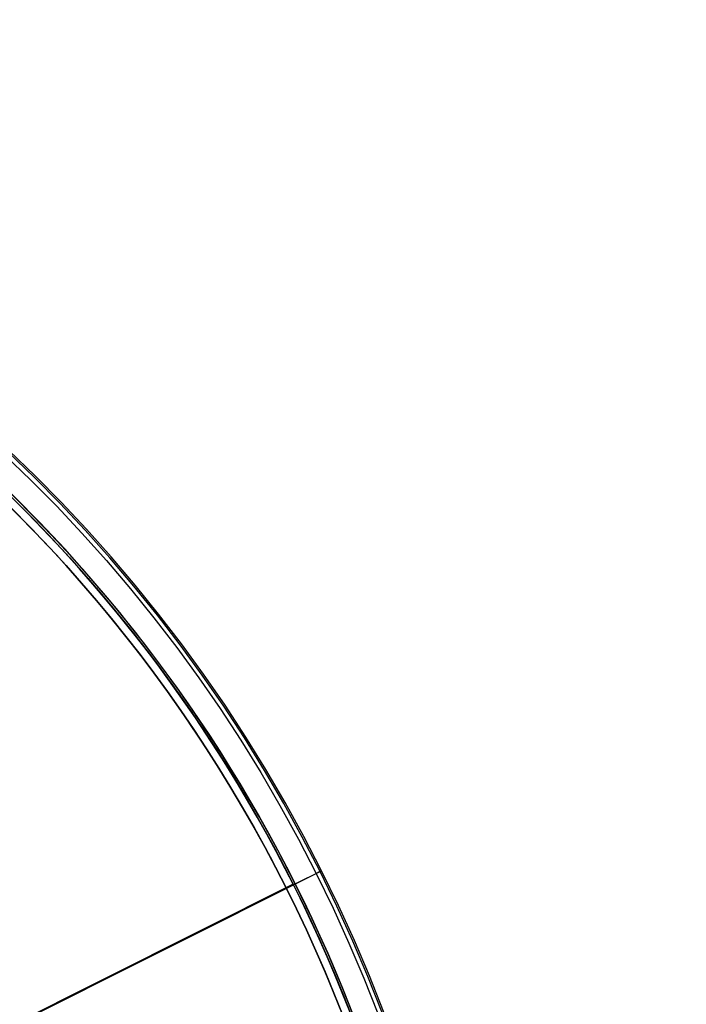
# Model space of a CAD drawing. Extents: x 19499 to 20475, y -6718 to -5871.
# Tile 58 of 60: x 20093 to 20161, y -6346 to -6246. Entities that reach past the tile are written whole.
import ezdxf

# ---------------------------------------------------------------- set-up
doc = ezdxf.new("R2010")
doc.units = 0
doc.layers.add('COLOR', color=7, linetype='CONTINUOUS')
doc.layers.add('LUZ', color=7, linetype='CONTINUOUS')

msp = doc.modelspace()

# ---------------------------------------------------------------- linework, layer by layer
at = {"layer": 'COLOR'}
for p, q in [((20054.03, -6367.82, 22.45), (20123.22, -6333.15, -10.54)), ((20121.08, -6334.22, -35.8), (20123.76, -6332.88, -35.8)), ((20123.76, -6332.88, -11.46), (20123.76, -6332.88, -35.8)), ((20120.18, -6334.67, -11.27), (20041.59, -6374.06, 26.2)), ((20121.08, -6334.22, -30.6), (20120.18, -6334.67, -30.6)), ((20120.18, -6334.67, -11.27), (20120.18, -6334.67, -30.6)), ((20121.08, -6334.22, -35.8), (20121.08, -6334.22, -30.6))]:
    msp.add_line(p, q, dxfattribs=at)
at = {"layer": 'COLOR', "extrusion": (0, 0, -1)}
for centre, radius, start, end in [((-19986.98, -6401.43, 10.54), 152.39, 333.3816, 153.3816), ((-19986.98, -6401.43, 20.93), 149, 124.2468, 182.5163), ((-19986.98, -6401.43, 30.6), 150, 129.6316, 153.3816), ((-19986.98, -6401.43, 33.2), 150, 129.6316, 153.3816), ((-19986.98, -6401.43, 10.54), 152.39, 153.3816, 333.3816), ((-19986.98, -6401.43, 30.6), 150, 153.3816, 177.1316), ((-19986.98, -6401.43, 33.2), 150, 153.3816, 177.1316)]:
    msp.add_arc(centre, radius, start, end, dxfattribs=at)
at = {"layer": 'COLOR'}
for centre, radius, start, end in [((19986.98, -6401.43, -35.8), 153, 26.6184, 206.6184), ((19986.98, -6401.43, -11.46), 153, 26.6184, 206.6184), ((19986.98, -6401.43, -23.63), 153, 26.6184, 206.6184), ((19986.98, -6401.43, -10.91), 152.83, 26.6184, 206.6184), ((19986.98, -6401.43, -35.8), 150, 26.6184, 206.6184), ((19986.98, -6401.43, -11.27), 149, 26.6184, 55.7532), ((19986.98, -6401.43, -30.6), 149, 357.4837, 55.7532), ((19986.98, -6401.43, -11.46), 153, 206.6184, 26.6184), ((19986.98, -6401.43, -35.8), 153, 206.6184, 26.6184), ((19986.98, -6401.43, -23.63), 153, 206.6184, 26.6184), ((19986.98, -6401.43, -10.91), 152.83, 206.6184, 26.6184), ((19986.98, -6401.43, -35.8), 150, 206.6184, 26.6184), ((19986.98, -6401.43, -11.27), 149, 357.4837, 26.6184)]:
    msp.add_arc(centre, radius, start, end, dxfattribs=at)
at = {"layer": 'COLOR', "extrusion": (0.448047, -0.89401, 9.73194e-13)}
msp.add_arc((15152.42, -11.46, 14678.04), 1, 0, 66.9149, dxfattribs=at)
at = {"layer": 'LUZ'}
for p, q in [((19853.08, -6468.61, -31.05), (20120.87, -6334.25, -31.05)), ((20120.87, -6334.25, -32.55), (19853.08, -6468.61, -32.55)), ((20120.87, -6334.25, -32.55), (20120.87, -6334.25, -31.05))]:
    msp.add_line(p, q, dxfattribs=at)
at = {"layer": 'LUZ', "extrusion": (0, 0, -1)}
for centre, start, end in [((-19986.98, -6401.43, 34.05), 126.784, 177.2108), ((-19986.98, -6401.43, 33.3), 126.784, 177.2108), ((-19986.98, -6401.43, 32.55), 128.142, 177.2108), ((-19986.98, -6401.43, 31.05), 128.142, 178.5689)]:
    msp.add_arc(centre, 149.8, start, end, dxfattribs=at)
at = {"layer": 'LUZ'}
for centre, start in [((19986.98, -6401.43, -32.55), 2.7892), ((19986.98, -6401.43, -31.8), 1.4311)]:
    msp.add_arc(centre, 149.8, start, 51.858, dxfattribs=at)

doc.saveas('drawing.dxf')
